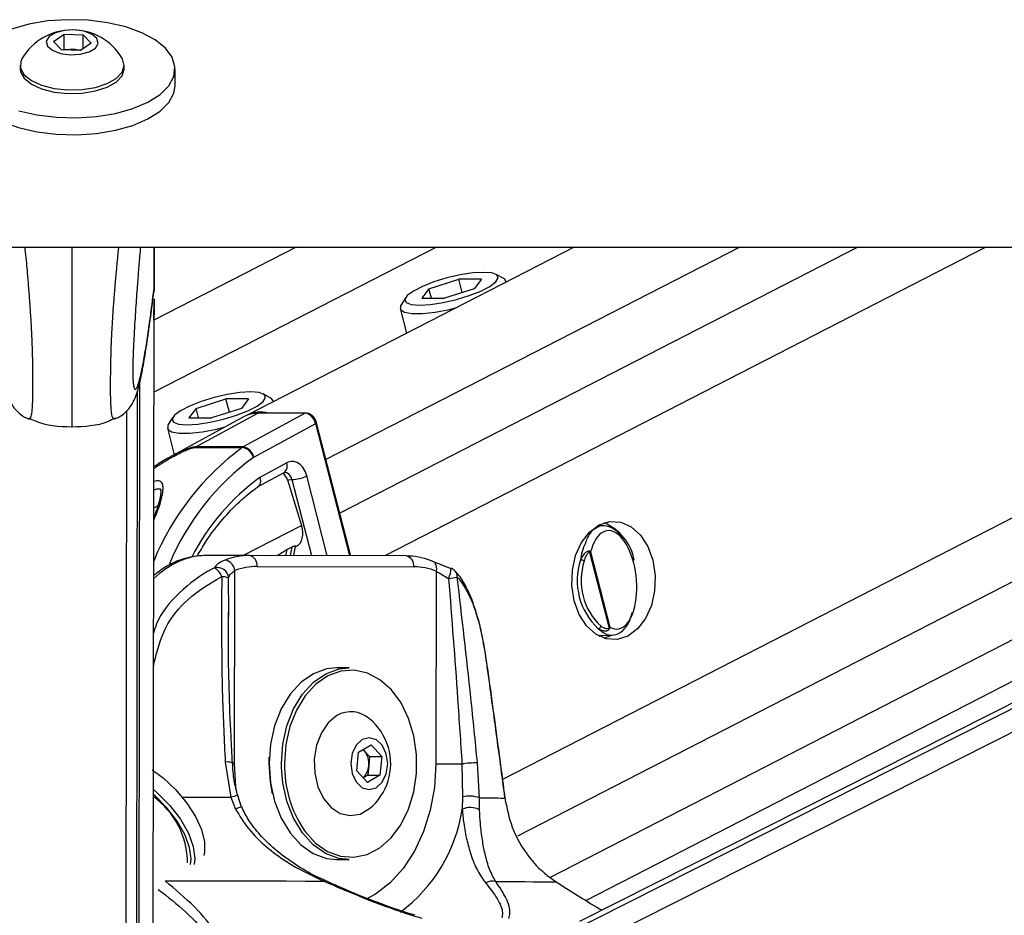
# Model space of a CAD drawing. Header units: millimetres. Extents: x 20 to 19939, y 40 to 15016.
# Tile 9 of 106: x 4041 to 4220, y 6102 to 6266. Entities that reach past the tile are written whole.
import ezdxf

# ---------------------------------------------------------------- set-up
doc = ezdxf.new("R2010")
doc.units = ezdxf.units.MM
doc.header["$LTSCALE"] = 2

msp = doc.modelspace()

# ---------------------------------------------------------------- linework, layer by layer
at = {"color": 7, "linetype": 'Continuous', "lineweight": 25}
for p, q in [((4046.73, 6261.95), (4048.7, 6263.31)), ((4048.69, 6260.56), (4048.7, 6263.31)), ((4048.7, 6263.31), (4052.15, 6263.17)), ((4052.15, 6263.17), (4053.63, 6261.67)), ((4052.15, 6260.65), (4052.15, 6263.17)), ((4048.21, 6260.45), (4046.73, 6261.95)), ((4048.51, 6260.44), (4048.69, 6260.56)), ((4048.69, 6260.56), (4050.42, 6260.5)), ((4053.63, 6261.67), (4051.66, 6260.31)), ((4051.66, 6260.31), (4048.21, 6260.45)), ((4050.42, 6260.5), (4051.84, 6260.44)), ((4040.67, 6257.66), (4040.67, 6256.99)), ((4059.67, 6256.96), (4059.67, 6257.63)), ((4068.97, 6253.88), (4068.97, 6256.95)), ((1512.02, 6224.41), (4051.92, 6224.41)), ((4051.92, 6224.41), (6591.82, 6224.41)), ((4091.09, 6224.41), (4065.11, 6211.06)), ((4065.12, 6216.5), (4065.13, 6224.41)), ((4065.12, 6216.5), (4065.13, 6224.41)), ((4065.13, 6224.41), (4065.12, 6216.5)), ((4065.12, 6218.73), (4065.13, 6224.41)), ((4065.12, 6216.83), (4065.13, 6224.41)), ((4065.12, 6218.32), (4065.13, 6224.41)), ((4141.89, 6224.41), (4082.11, 6193.69)), ((4387.09, 6224.41), (4142.88, 6101.14)), ((4144.03, 6105.02), (4376.36, 6224.41)), ((4129.01, 6218.64), (4127.61, 6219.41)), ((4065.12, 6216.82), (4065.12, 6218.32)), ((4115.34, 6216.78), (4120.79, 6218.51)), ((4124.94, 6218.51), (4120.79, 6218.51)), ((4121.42, 6216.07), (4120.79, 6218.51)), ((4124.94, 6218.51), (4123.64, 6216.78)), ((4129.49, 6218.04), (4129.47, 6218.14)), ((4065.12, 6216.82), (4065.06, 6216.18)), ((4065.12, 6216.83), (4065.12, 6216.82)), ((4115.34, 6216.78), (4114.04, 6215.04)), ((4115.79, 6215.04), (4115.34, 6216.78)), ((4123.64, 6216.78), (4118.19, 6215.04)), ((4064.95, 6092.08), (4065.12, 6214.9)), ((4065.11, 6211.06), (4065.12, 6214.91)), ((4065.12, 6214.91), (4065.12, 6212.07)), ((4111.1, 6215.17), (4110.25, 6213.82)), ((4114.04, 6215.04), (4118.19, 6215.04)), ((4065.12, 6212.07), (4065.11, 6211.95)), ((4065.11, 6211.06), (4065.12, 6212.07)), ((4110.09, 6213.16), (4111.25, 6208.66)), ((4061.92, 6069.1), (4062.09, 6198.07)), ((4061.95, 6092.09), (4062.09, 6198.07)), ((4072.81, 6194.92), (4078.26, 6196.66)), ((4082.41, 6196.66), (4078.26, 6196.66)), ((4078.89, 6194.21), (4078.26, 6196.66)), ((4082.41, 6196.66), (4081.11, 6194.92)), ((4086.48, 6196.78), (4085.08, 6197.55)), ((4086.96, 6196.18), (4086.93, 6196.28)), ((4060.09, 6194.41), (4059.94, 6086.46)), ((4072.81, 6194.92), (4071.5, 6193.18)), ((4072.74, 6187.88), (4084.07, 6194.02)), ((4073.25, 6193.18), (4072.81, 6194.92)), ((4081.11, 6194.92), (4075.65, 6193.18)), ((4092.75, 6194.02), (4081.42, 6187.88)), ((4092.75, 6194.02), (4084.07, 6194.02)), ((4092.91, 6194.06), (4084.23, 6194.06)), ((4068.57, 6193.31), (4067.72, 6191.96)), ((4081.6, 6193.42), (4067.99, 6186.01)), ((4071.5, 6193.18), (4075.65, 6193.18)), ((4101.06, 6167.99), (4094.82, 6192.3)), ((4067.56, 6191.3), (4068.81, 6186.46)), ((4083.34, 6186.01), (4094.66, 6192.15)), ((4072.56, 6187.77), (4081.24, 6187.77)), ((4081.42, 6187.88), (4072.74, 6187.88)), ((4084.05, 6180.57), (4088.9, 6183.19)), ((4089.36, 6184.95), (4084.45, 6182.29)), ((4089.5, 6181.88), (4090.31, 6181.9)), ((4089.5, 6181.88), (4092.08, 6173.55)), ((4147.38, 6173.48), (4146.26, 6173.51)), ((4090.32, 6169.56), (4089.45, 6169.11)), ((4090.64, 6168.01), (4090.98, 6169.69)), ((4090.97, 6169.64), (4091.12, 6169.72)), ((4082.55, 6168.04), (4074.76, 6168.04)), ((4111.18, 6167.96), (4082.55, 6168.04)), ((4144.7, 6168.67), (4148.28, 6154.74)), ((4148.44, 6154.92), (4144.9, 6168.7)), ((4079.84, 6130.05), (4079.89, 6165.28)), ((4083.96, 6166.04), (4112.59, 6165.96)), ((4116.66, 6165.18), (4116.61, 6129.95)), ((4078.79, 6156.89), (4078.78, 6157.65)), ((4146.26, 6153.43), (4148.82, 6153.49)), ((4146.48, 6153.31), (4146.74, 6153.44)), ((4100.77, 6147.5), (4098.51, 6147.5)), ((4101.1, 6139.5), (4101.06, 6139.5)), ((4102.51, 6132.11), (4104.78, 6133.43)), ((4104.78, 6133.43), (4106.72, 6131.31)), ((4086.14, 6130.03), (4086.16, 6131.17)), ((4102.18, 6128.68), (4102.51, 6132.11)), ((4103.54, 6132.37), (4103.32, 6132.58)), ((4103.34, 6132.59), (4103.54, 6132.37)), ((4103.54, 6132.37), (4104.51, 6131.31)), ((4104.51, 6131.31), (4104.35, 6129.6)), ((4104.51, 6131.31), (4106.72, 6131.31)), ((4106.72, 6131.31), (4106.39, 6127.88)), ((4078.13, 6130.28), (4079.15, 6123.87)), ((4104.35, 6129.6), (4104.18, 6127.88)), ((4121.38, 6129.94), (4121.49, 6123.93)), ((4124.56, 6123.75), (4124.21, 6130.15)), ((4104.12, 6126.56), (4102.18, 6128.68)), ((4104.18, 6127.88), (4103.36, 6127.4)), ((4106.39, 6127.88), (4104.12, 6126.56)), ((4104.18, 6127.88), (4106.39, 6127.88)), ((4079.15, 6123.87), (4080.02, 6121.68)), ((4080.36, 6124.17), (4080.36, 6124.17)), ((4081.12, 6122.08), (4080.41, 6124.18)), ((4121.49, 6123.93), (4121.44, 6121.68)), ((4124.61, 6121.56), (4124.56, 6123.75)), ((4101.06, 6120.5), (4101.1, 6120.5)), ((4098.51, 6112.5), (4100.77, 6112.5)), ((4137.47, 6109.18), (4138.59, 6108.4))]:
    msp.add_line(p, q, dxfattribs=at)
at = {"color": 8, "linetype": 'Continuous', "lineweight": 25}
for p, q in [((4116.76, 6224.41), (4065.09, 6197.86)), ((4065.12, 6216.5), (4065.13, 6224.41)), ((4065.12, 6216.5), (4065.13, 6224.41)), ((4065.12, 6216.5), (4065.13, 6224.41)), ((4172.13, 6224.41), (4096.54, 6185.57)), ((4193.74, 6224.41), (4099.06, 6175.76)), ((4217.12, 6224.41), (4107.29, 6167.97)), ((4318.21, 6224.41), (4128.8, 6127.08)), ((4341.04, 6224.41), (4131.52, 6116.74)), ((4361.64, 6224.41), (4137.48, 6109.22)), ((4139.02, 6093.93), (4397.52, 6224.41)), ((4139.67, 6098.56), (4388.99, 6224.41)), ((4064.91, 6058.46), (4065.12, 6214.9)), ((4065.11, 6211.06), (4065.12, 6214.91)), ((4065.12, 6212.07), (4065.12, 6214.91)), ((4065.11, 6211.66), (4065.12, 6212.07)), ((4065.11, 6211.68), (4065.11, 6211.66)), ((4065.11, 6211.06), (4065.11, 6211.66)), ((4062.33, 6053.65), (4062.52, 6199.75)), ((4100.87, 6167.99), (4094.66, 6192.15)), ((4090.31, 6181.9), (4093.88, 6168.01)), ((4096.78, 6168), (4093.03, 6182.58)), ((4065.07, 6176.73), (4065.81, 6177.1)), ((4081.34, 6168.04), (4092.08, 6173.55)), ((4089.22, 6168.02), (4089.45, 6169.11)), ((4090.32, 6169.56), (4090.01, 6168.02)), ((4078.78, 6157.65), (4078.75, 6163.95)), ((4065.16, 6148.53), (4065.03, 6148.55)), ((4065.03, 6147.61), (4065.16, 6148.53)), ((4088.41, 6129.31), (4088.4, 6130.03))]:
    msp.add_line(p, q, dxfattribs=at)
at = {"color": 7, "linetype": 'Continuous', "lineweight": 25, "flags": 128}
for points in [[(4040.39, 6249.32), (4043.71, 6248.55), (4047.28, 6248.11), (4050.96, 6248.01), (4054.6, 6248.25), (4058.08, 6248.82), (4061.26, 6249.72), (4064.01, 6250.88), (4066.22, 6252.29), (4067.83, 6253.87), (4068.75, 6255.57), (4068.95, 6257.33), (4068.44, 6259.07), (4067.23, 6260.74), (4065.35, 6262.26), (4062.9, 6263.57), (4059.96, 6264.63), (4056.64, 6265.4), (4053.07, 6265.84), (4049.39, 6265.95), (4045.74, 6265.71), (4042.26, 6265.13), (4039.08, 6264.24)], [(4049.79, 6259.55), (4051.63, 6259.65), (4053.25, 6260.08), (4054.4, 6260.77), (4054.91, 6261.62), (4054.7, 6262.5), (4053.8, 6263.27), (4052.35, 6263.82), (4050.57, 6264.07), (4048.73, 6263.97), (4047.11, 6263.54), (4045.95, 6262.85), (4045.44, 6262), (4045.65, 6261.12), (4046.55, 6260.35), (4048.01, 6259.79), (4049.79, 6259.55)], [(4041.03, 6258.89), (4040.78, 6258.33), (4040.74, 6257.1), (4041.41, 6255.9), (4042.72, 6254.84), (4044.59, 6253.98), (4046.87, 6253.39), (4049.39, 6253.12)], [(4049.39, 6253.12), (4051.98, 6253.19), (4054.42, 6253.58), (4056.56, 6254.28), (4058.22, 6255.23), (4059.28, 6256.35), (4059.67, 6257.57), (4059.35, 6258.8), (4059.31, 6258.87)], [(4040.67, 6256.99), (4040.74, 6256.43), (4041.41, 6255.24), (4042.72, 6254.17), (4044.59, 6253.31), (4046.87, 6252.73), (4049.39, 6252.46)], [(4049.39, 6252.46), (4051.97, 6252.52), (4054.42, 6252.92), (4056.56, 6253.61), (4058.22, 6254.56), (4059.28, 6255.68), (4059.67, 6256.9), (4059.67, 6256.96)], [(4031.9, 6251.8), (4033.11, 6250.14), (4034.98, 6248.62), (4037.44, 6247.31), (4040.38, 6246.25), (4043.7, 6245.48), (4047.27, 6245.03), (4050.95, 6244.93), (4054.6, 6245.17), (4058.08, 6245.75), (4061.25, 6246.64), (4064, 6247.81), (4066.22, 6249.21), (4067.82, 6250.8), (4068.74, 6252.5), (4068.97, 6253.88)], [(4125.34, 6219.78), (4123.35, 6219.66), (4121.05, 6219.31), (4118.62, 6218.75), (4116.26, 6218.03), (4114.16, 6217.21), (4112.5, 6216.35), (4111.4, 6215.53), (4110.96, 6214.81), (4111.21, 6214.25), (4112.13, 6213.89), (4113.64, 6213.77), (4115.63, 6213.89), (4117.93, 6214.25), (4120.36, 6214.81), (4122.72, 6215.53), (4124.82, 6216.35), (4126.48, 6217.21), (4127.58, 6218.03), (4128.02, 6218.75), (4127.77, 6219.31), (4126.86, 6219.66), (4125.34, 6219.78)], [(4129.48, 6218.03), (4129.13, 6218.57), (4129.01, 6218.64)], [(4110.25, 6213.82), (4110.17, 6213.68), (4110.16, 6213), (4110.87, 6212.52), (4112.23, 6212.27), (4114.16, 6212.27), (4116.5, 6212.52), (4119.09, 6213), (4120.2, 6213.27)], [(4082.81, 6197.93), (4080.82, 6197.8), (4078.51, 6197.45), (4076.08, 6196.89), (4073.73, 6196.17), (4071.63, 6195.35), (4069.97, 6194.49), (4068.87, 6193.67), (4068.42, 6192.95), (4068.67, 6192.39), (4069.59, 6192.04), (4071.11, 6191.91), (4073.1, 6192.04), (4075.4, 6192.39), (4077.83, 6192.95), (4080.19, 6193.67), (4082.28, 6194.49), (4083.95, 6195.35), (4085.05, 6196.17), (4085.49, 6196.89), (4085.24, 6197.45), (4084.32, 6197.8), (4082.81, 6197.93)], [(4086.95, 6196.18), (4086.6, 6196.71), (4086.48, 6196.78)], [(4084.23, 6194.06), (4084.15, 6194.05), (4084.07, 6194.02)], [(4067.72, 6191.96), (4067.64, 6191.82), (4067.63, 6191.14), (4068.33, 6190.66), (4069.7, 6190.41), (4071.63, 6190.41), (4073.97, 6190.66), (4076.55, 6191.14), (4078.13, 6191.53)], [(4151.68, 6153.32), (4149.74, 6152.71), (4147.74, 6152.83), (4145.84, 6153.68), (4144.16, 6155.2), (4142.82, 6157.28), (4141.9, 6159.78), (4141.47, 6162.53), (4141.55, 6165.35), (4142.15, 6168.04), (4143.23, 6170.41), (4144.7, 6172.32), (4146.47, 6173.62), (4148.41, 6174.23), (4150.4, 6174.1), (4152.3, 6173.25), (4153.99, 6171.74), (4155.33, 6169.66), (4156.25, 6167.16), (4156.68, 6164.4), (4156.59, 6161.59), (4155.99, 6158.9), (4154.92, 6156.52), (4153.45, 6154.62), (4151.68, 6153.32)], [(4115.62, 6167.11), (4115.89, 6167.07), (4116.13, 6166.97), (4116.34, 6166.79), (4116.51, 6166.55), (4116.63, 6166.25), (4116.69, 6165.92), (4116.71, 6165.56), (4116.66, 6165.18)], [(4119.27, 6165.65), (4119.36, 6165.71), (4119.38, 6165.71)], [(4147.38, 6152.94), (4148.29, 6153.32), (4148.6, 6153.49)], [(4098.51, 6147.5), (4096.66, 6147.3), (4094.23, 6146.42), (4091.98, 6144.87), (4090, 6142.7), (4088.37, 6140.02), (4087.15, 6136.93), (4086.39, 6133.55), (4086.14, 6130.03)], [(4088.4, 6130.03), (4088.66, 6133.55), (4089.41, 6136.93), (4090.63, 6140.02), (4092.26, 6142.7), (4094.25, 6144.87), (4096.5, 6146.42), (4098.92, 6147.3), (4100.77, 6147.5)], [(4125.92, 6148.42), (4125.91, 6148.4), (4125.89, 6148.37)], [(4092.54, 6117.86), (4092.71, 6117.63), (4094.64, 6115.5), (4096.84, 6113.97), (4099.2, 6113.1), (4101.65, 6112.92), (4104.06, 6113.43), (4106.36, 6114.63), (4108.44, 6116.45), (4110.22, 6118.83), (4111.62, 6121.67), (4112.59, 6124.85), (4113.08, 6128.23), (4113.09, 6131.69), (4112.6, 6135.09), (4111.64, 6138.27), (4110.25, 6141.11), (4108.48, 6143.5), (4106.4, 6145.34), (4104.11, 6146.54), (4101.69, 6147.07), (4099.25, 6146.9), (4096.88, 6146.04), (4094.68, 6144.53), (4092.74, 6142.41), (4091.14, 6139.79), (4089.95, 6136.77), (4089.42, 6134.64)], [(4098.55, 6138.78), (4096.96, 6137.48), (4095.69, 6135.63), (4094.81, 6133.36), (4094.41, 6130.83), (4094.5, 6128.25), (4095.07, 6125.79), (4096.1, 6123.65), (4097.49, 6121.98), (4099.16, 6120.9), (4100.96, 6120.5), (4102.78, 6120.8), (4104.47, 6121.78)], [(4103.17, 6134.39), (4102.08, 6133.37), (4101.35, 6131.83), (4101.09, 6130.01), (4101.34, 6128.19), (4102.07, 6126.65), (4103.16, 6125.61), (4104.44, 6125.25), (4105.73, 6125.6), (4106.82, 6126.63), (4107.55, 6128.17), (4107.81, 6129.98), (4107.56, 6131.8), (4106.83, 6133.35), (4105.74, 6134.38), (4104.46, 6134.75), (4103.17, 6134.39)], [(4086.14, 6130.03), (4086.38, 6126.51), (4087.13, 6123.13), (4088.34, 6120.03), (4089.97, 6117.34), (4091.94, 6115.16), (4094.19, 6113.6), (4096.61, 6112.7), (4098.51, 6112.5)], [(4086.79, 6124.47), (4086.38, 6126.59), (4086.14, 6130.03)], [(4100.77, 6112.5), (4098.88, 6112.7), (4096.45, 6113.6), (4094.21, 6115.16), (4092.23, 6117.34), (4090.6, 6120.03), (4089.39, 6123.13), (4088.65, 6126.51), (4088.41, 6129.31)], [(4116.61, 6129.95), (4117.1, 6129.95), (4117.66, 6129.95), (4118.26, 6129.94), (4118.89, 6129.94), (4119.53, 6129.94), (4120.17, 6129.94), (4120.79, 6129.94), (4121.38, 6129.94)], [(4064.81, 6128.9), (4066.77, 6127.39), (4069.11, 6125.19), (4071.12, 6122.81), (4072.72, 6120.35), (4073.81, 6117.95), (4074.37, 6115.71), (4074.35, 6113.74), (4074.22, 6113.19)], [(4065, 6125.3), (4065.65, 6124.73), (4067.99, 6122.37), (4069.94, 6119.85), (4071.4, 6117.31), (4072.29, 6114.87), (4072.56, 6112.67), (4072.44, 6111.57)], [(4071.77, 6111.56), (4071.88, 6112.58), (4071.61, 6114.71), (4070.75, 6117.06), (4069.34, 6119.52), (4067.46, 6121.95), (4065.2, 6124.23), (4065, 6124.42)], [(4124.56, 6123.75), (4125.36, 6123.74), (4126.1, 6123.74), (4126.78, 6123.74), (4127.4, 6123.73), (4127.95, 6123.73), (4128.44, 6123.72), (4128.86, 6123.72), (4129.22, 6123.72)], [(4129.24, 6123.76), (4129.24, 6123.75), (4129.22, 6123.72)], [(4067.13, 6108.6), (4070.94, 6108.59), (4074.71, 6108.58), (4078.43, 6108.58), (4082.1, 6108.57), (4085.71, 6108.56), (4089.25, 6108.56), (4092.72, 6108.55), (4096.11, 6108.54)], [(4127.55, 6108.46), (4129.47, 6108.45), (4131.24, 6108.44), (4132.86, 6108.44), (4134.32, 6108.43), (4135.63, 6108.42), (4136.78, 6108.42), (4137.77, 6108.41), (4138.59, 6108.4)]]:
    msp.add_lwpolyline(points, dxfattribs=at)
at = {"color": 8, "linetype": 'Continuous', "lineweight": 25, "flags": 128}
for points in [[(4092.91, 6194.06), (4092.84, 6194.05), (4092.75, 6194.02)], [(4094.66, 6192.15), (4094.73, 6192.19), (4094.78, 6192.23), (4094.81, 6192.26), (4094.82, 6192.29), (4094.82, 6192.3)], [(4089.42, 6134.64), (4089.22, 6133.47), (4088.96, 6130.03)], [(4079.84, 6130.05), (4079.42, 6130.05), (4079.32, 6130.05)], [(4080.14, 6125.31), (4080.09, 6125.77), (4079.84, 6130.05)], [(4116.61, 6129.95), (4116.36, 6125.67), (4115.6, 6121.51), (4114.38, 6117.58), (4112.71, 6113.99), (4110.65, 6110.83), (4108.25, 6108.2), (4105.58, 6106.17), (4103.91, 6105.27)], [(4070.27, 6123.88), (4070.48, 6123.88), (4072.68, 6123.88), (4074.86, 6123.88), (4077.02, 6123.87), (4079.15, 6123.87)]]:
    msp.add_lwpolyline(points, dxfattribs=at)
at = {"color": 7, "linetype": 'Continuous', "lineweight": 25}
for centre, radius, start, end in [((4050.17, 6253.45), 10.63, 30.6339, 149.2121), ((4050.16, 6254.45), 6.05, 87.5608, 99.7319), ((4050.23, 6254.96), 5.54, 75.0934, 88.0291), ((4084.01, 6188.95), 5.07, 89.2963, 118.3399), ((4084.53, 6188.81), 5.45, 74.7363, 116.4013), ((4073.63, 6186.23), 1.87, 118.5043, 124.8415), ((4082.31, 6186.23), 1.87, 118.5043, 124.8415), ((4080.85, 6185.27), 2.53, 16.158, 81.0941), ((4081.02, 6185.55), 2.36, 11.2291, 80.3685), ((4083.64, 6185.46), 0.625, 118.5043, 124.8415), ((4090, 6188.86), 6.97, 272.5001, 295.705), ((4143.83, 6165.54), 9.17, 10.1567, 67.2384), ((4144.03, 6168.73), 0.674, 355.2542, 7.5523), ((4082.54, 6155.67), 12.36, 89.9857, 111.0192), ((4077.72, 6165.06), 2.18, 5.7207, 79.6482), ((4082.19, 6166.29), 1.78, 351.8505, 78.5756), ((4110.83, 6166.21), 1.78, 351.8505, 78.5756), ((4111.12, 6155.58), 12.38, 68.6881, 89.7013), ((4154.45, 6163.46), 12, 161.7039, 227.1174), ((4142.98, 6165.65), 1.58, 61.5475, 87.1861), ((4154.55, 6163.46), 11.4, 161.7039, 227.1174), ((4076.7, 6163.77), 2.07, 5.1199, 104.7112), ((4074.68, 6163.19), 2.98, 19.4265, 60.0376), ((4083.96, 6154.7), 11.33, 89.9857, 111.0192), ((4112.53, 6154.61), 11.35, 68.6881, 89.7013), ((4118.67, 6163.84), 2, 42.6622, 69.1582), ((4077.55, 6160.81), 3.36, 69.0052, 90.9364), ((4112.42, 6217.62), 54.17, 276.9114, 278.5979), ((4146.18, 6155.31), 0.652, 279.4895, 342.0394), ((4147.88, 6154.43), 0.507, 24.0611, 37.2238), ((4101.11, 6134.38), 5.1, 48.7896, 120.1962), ((4097.73, 6130), 10.63, 16.2024, 50.6107), ((4097.73, 6130), 10.63, 309.3893, 16.2024), ((4100.71, 6130.05), 3.66, 352.9607, 39.4442), ((4101.06, 6129.81), 3.29, 313.7084, 356.3779), ((4124.56, 6106.76), 23.4, 90.8419, 97.7958), ((4056.07, 6111.7), 15.19, 0.6052, 54.0222), ((4122.72, 6118.7), 5.38, 69.9456, 103.1645), ((4122.9, 6118.38), 3.61, 61.7708, 113.9553), ((4126.94, 6106.5), 2.05, 72.8063, 125.6823)]:
    msp.add_arc(centre, radius, start, end, dxfattribs=at)
at = {"color": 8, "linetype": 'Continuous', "lineweight": 25}
for centre, radius, start, end in [((4110.47, 6148.28), 49.13, 126.499, 157.5742), ((4110.98, 6148.3), 46.76, 126.3259, 157.0417), ((4087.96, 6184.38), 1.51, 308.3089, 22.2993), ((4109.09, 6148.59), 41.75, 126.1593, 152.6691), ((4115.13, 6165.73), 4.25, 333.7468, 359.8157), ((4119, 6164.18), 1.52, 355.3405, 41.2782), ((4078.54, 6127.55), 2.76, 71.2525, 98.4697), ((4110.05, 6129.61), 21.09, 178.8707, 213.8788), ((4083.65, 6108.22), 16.28, 101.6595, 106.0364), ((4081.95, 6118.08), 4.09, 101.882, 118.1755), ((4092.9, 6126.04), 28.87, 306.6902, 351.3032), ((4096.34, 6108.3), 0.331, 74.6347, 133.164)]:
    msp.add_arc(centre, radius, start, end, dxfattribs=at)
at = {"color": 7, "linetype": 'Continuous', "lineweight": 25}
for centre, major_axis, ratio, start_param, end_param in [((4093.24, 6192.15), (-0.93, 1.77), 0.663275, 4.378937, 5.949734), ((4090.37, 6181.22), (0, 4), 0.706963, 5.061447, 6.649386), ((4088.17, 6181.19), (-0.19, 1.99), 0.721843, 4.991588, 5.794231), ((4089.28, 6173.27), (-1.86, 3.54), 0.676908, 3.136326, 4.44782), ((4148.9, 6163.59), (-0.94, 8.98), 0.482038, 2.821326, 7.199535)]:
    msp.add_ellipse(centre, major_axis=major_axis, ratio=ratio, start_param=start_param, end_param=end_param, dxfattribs=at)
at = {"color": 8, "linetype": 'Continuous', "lineweight": 25}
for centre, major_axis, ratio, start_param, end_param in [((4088.95, 6181.22), (0.07, 2), 0.713577, 5.085447, 6.318118), ((4074.66, 6144.04), (0.12, 24), 0.707102, 0.001735, 0.60953)]:
    msp.add_ellipse(centre, major_axis=major_axis, ratio=ratio, start_param=start_param, end_param=end_param, dxfattribs=at)
for points, knots in [([(4042.23, 6193.03), (4042.27, 6193.01), (4042.37, 6192.97), (4042.5, 6193.07), (4042.63, 6193.31), (4042.73, 6193.65), (4042.8, 6194.06), (4042.86, 6194.48), (4042.9, 6194.99), (4042.94, 6195.65), (4042.97, 6196.49), (4042.99, 6197.5), (4042.99, 6198.67), (4043, 6200.01), (4042.99, 6201.56), (4042.97, 6203.21), (4042.93, 6204.75), (4042.89, 6206.15), (4042.84, 6207.4), (4042.79, 6208.65), (4042.7, 6210.43), (4042.56, 6212.69), (4042.37, 6215.38), (4042.16, 6217.97), (4041.9, 6221.07), (4041.69, 6223.12), (4041.55, 6224.41)], [0, 0, 0, 0, 0.038166, 0.090476, 0.135363, 0.180503, 0.20745, 0.23451, 0.262027, 0.289765, 0.321311, 0.353518, 0.381154, 0.413721, 0.447423, 0.481973, 0.517368, 0.543899, 0.57061, 0.597761, 0.62502, 0.689323, 0.754273, 0.820538, 0.887063, 1, 1, 1, 1]), ([(4050.13, 6224.41), (4050.13, 6223.66), (4050.12, 6222.15), (4050.12, 6219.8), (4050.12, 6217.38), (4050.11, 6214.86), (4050.11, 6212.67), (4050.11, 6210.84), (4050.11, 6209.21), (4050.1, 6207.31), (4050.1, 6205.12), (4050.1, 6202.88), (4050.1, 6200.85), (4050.09, 6199.09), (4050.09, 6197.65), (4050.09, 6196.37), (4050.09, 6195.37), (4050.09, 6194.47), (4050.09, 6193.7), (4050.09, 6192.98), (4050.08, 6192.4), (4050.08, 6191.98), (4050.08, 6191.7), (4050.08, 6191.55), (4050.08, 6191.5), (4050.08, 6191.55), (4050.08, 6191.56)], [0, 0, 0, 0, 0.05889, 0.118111, 0.17626, 0.234597, 0.293786, 0.323593, 0.353482, 0.397233, 0.44152, 0.485522, 0.530567, 0.563217, 0.596819, 0.62947, 0.66294, 0.686972, 0.723615, 0.760746, 0.80338, 0.846353, 0.890086, 0.933985, 0.992651, 1, 1, 1, 1]), ([(4057.94, 6193.01), (4057.9, 6192.99), (4057.81, 6192.95), (4057.67, 6193.05), (4057.54, 6193.29), (4057.44, 6193.63), (4057.35, 6194.15), (4057.29, 6194.77), (4057.24, 6195.63), (4057.21, 6196.47), (4057.19, 6197.48), (4057.19, 6198.65), (4057.19, 6199.99), (4057.2, 6201.54), (4057.23, 6203.19), (4057.28, 6205.16), (4057.35, 6206.98), (4057.42, 6208.63), (4057.49, 6209.92), (4057.57, 6211.26), (4057.69, 6213.11), (4057.86, 6215.36), (4058.07, 6217.95), (4058.32, 6220.67), (4058.52, 6222.83), (4058.66, 6224.09), (4058.69, 6224.41)], [0, 0, 0, 0, 0.038334, 0.090678, 0.135593, 0.180763, 0.207728, 0.262299, 0.290055, 0.321621, 0.353849, 0.381503, 0.414091, 0.447815, 0.482387, 0.517805, 0.571039, 0.598208, 0.625484, 0.657618, 0.689853, 0.754845, 0.821153, 0.887721, 0.971981, 1, 1, 1, 1]), ([(4061.29, 6199.87), (4061.3, 6199.75), (4061.33, 6199.36), (4061.4, 6199), (4061.48, 6198.67), (4061.61, 6198.39), (4061.8, 6198.36), (4062.04, 6198.74), (4062.3, 6199.42), (4062.58, 6200.45), (4062.91, 6201.89), (4063.32, 6204.06), (4063.79, 6206.9), (4064.27, 6210.22), (4064.72, 6213.54), (4064.98, 6215.73), (4065.12, 6216.83)], [0, 0, 0, 0, 0.012734, 0.039737, 0.066062, 0.092556, 0.159611, 0.227425, 0.292474, 0.357748, 0.449623, 0.541785, 0.67133, 0.801333, 0.900589, 1, 1, 1, 1]), ([(4065.07, 6183.93), (4065.69, 6184.34), (4066.89, 6185.15), (4068.56, 6186.1), (4069.89, 6186.79), (4070.89, 6187.25), (4071.6, 6187.54), (4072.12, 6187.7), (4072.39, 6187.76), (4072.52, 6187.77), (4072.56, 6187.77)], [0, 0, 0, 0, 0.267676, 0.51804, 0.684842, 0.796164, 0.901196, 0.944881, 0.979722, 1, 1, 1, 1]), ([(4072.74, 6187.88), (4072.68, 6187.88), (4072.52, 6187.87), (4072.18, 6187.81), (4071.59, 6187.65), (4070.77, 6187.35), (4069.66, 6186.87), (4068.74, 6186.43), (4068.17, 6186.1), (4068.03, 6186.02)], [0, 0, 0, 0, 0.047326, 0.124965, 0.214962, 0.414449, 0.615671, 0.910094, 1, 1, 1, 1]), ([(4065.06, 6174.43), (4065.29, 6174.98), (4066.05, 6176.8), (4066.61, 6178.77), (4066.85, 6180.47), (4066.66, 6181.27), (4066.22, 6181.62), (4065.69, 6181.71), (4065.26, 6181.63), (4065.07, 6181.59)], [0, 0, 0, 0, 0.15411, 0.509736, 0.690479, 0.815429, 0.888737, 0.950259, 1, 1, 1, 1]), ([(4143.94, 6170.31), (4143.71, 6169.81), (4143.31, 6168.93), (4143.13, 6167.74), (4143.06, 6167.23)], [0, 0, 0, 0, 0.563434, 1, 1, 1, 1]), ([(4076.17, 6165.77), (4076.02, 6165.69), (4073.7, 6164.53), (4069.78, 6161.53), (4066.03, 6157.27), (4065.2, 6154.41), (4065.03, 6153.83)], [0, 0, 0, 0, 0.032403, 0.482523, 0.896163, 1, 1, 1, 1]), ([(4065.88, 6107.03), (4067.63, 6105.67), (4071.23, 6102.86), (4075.1, 6098.48), (4077.04, 6094.79), (4077.31, 6092.03), (4076.67, 6089.89), (4074.65, 6087.85), (4071.76, 6086.67), (4069.88, 6086.23), (4069.55, 6086.16)], [0, 0, 0, 0, 0.192856, 0.397761, 0.578108, 0.66841, 0.758425, 0.867235, 0.976249, 1, 1, 1, 1])]:
    msp.add_open_spline(points, degree=3, knots=knots, dxfattribs=at)
at = {"color": 7, "linetype": 'Continuous', "lineweight": 25}
for points, knots in [([(4062.64, 6224.41), (4062.59, 6223.83), (4062.46, 6222.36), (4062.25, 6219.85), (4062.05, 6217.19), (4061.87, 6214.74), (4061.72, 6212.52), (4061.57, 6210.19), (4061.45, 6208), (4061.35, 6206), (4061.29, 6204.55), (4061.26, 6203.39), (4061.24, 6202.64), (4061.23, 6202), (4061.23, 6201.53), (4061.23, 6201.07), (4061.24, 6200.64), (4061.26, 6200.2), (4061.28, 6199.99), (4061.29, 6199.87)], [0, 0, 0, 0, 0.084257, 0.213881, 0.343883, 0.431762, 0.519895, 0.609232, 0.699317, 0.757758, 0.817167, 0.844463, 0.872291, 0.890436, 0.909196, 0.924621, 0.947497, 0.970934, 1, 1, 1, 1]), ([(4035.15, 6216.21), (4035.21, 6215.68), (4035.49, 6213.33), (4035.98, 6209.65), (4036.59, 6205.42), (4037.19, 6201.85), (4037.72, 6199.36), (4038.16, 6197.8), (4038.51, 6196.83), (4038.9, 6195.97), (4039.51, 6195), (4040.46, 6194.01), (4041.43, 6193.27), (4042.1, 6193.08), (4042.24, 6193.05)], [0, 0, 0, 0, 0.053679, 0.236458, 0.405242, 0.562881, 0.730488, 0.815001, 0.863149, 0.90214, 0.931877, 0.961519, 0.992433, 1, 1, 1, 1]), ([(4064.35, 6210.6), (4064.46, 6211.34), (4064.7, 6213.08), (4064.94, 6215.05), (4065.08, 6216.18)], [0, 0, 0, 0, 0.428989, 1, 1, 1, 1]), ([(4057.93, 6193.03), (4058.22, 6193.13), (4058.97, 6193.4), (4059.91, 6194.16), (4060.72, 6195.06), (4061.25, 6195.9), (4061.62, 6196.67), (4061.94, 6197.51), (4062.32, 6198.76), (4062.82, 6200.89), (4063.41, 6204.13), (4063.93, 6207.49), (4064.25, 6209.79), (4064.35, 6210.6)], [0, 0, 0, 0, 0.02086, 0.055013, 0.087865, 0.122431, 0.1628, 0.216879, 0.299257, 0.465299, 0.68197, 0.888082, 1, 1, 1, 1]), ([(4094.82, 6192.3), (4094.75, 6192.48), (4094.61, 6192.91), (4094.18, 6193.51), (4093.61, 6193.93), (4093.15, 6194.06), (4092.93, 6194.06), (4092.91, 6194.06)], [0, 0, 0, 0, 0.204209, 0.466639, 0.739469, 0.971497, 1, 1, 1, 1]), ([(4042.16, 6193.07), (4042.17, 6193.06), (4042.19, 6193.03), (4042.22, 6193.03), (4042.23, 6193.03)], [0, 0, 0, 0, 0.39695, 1, 1, 1, 1]), ([(4042.22, 6193.2), (4042.61, 6193), (4045, 6191.73), (4047.77, 6191.63), (4050.08, 6191.55)], [0, 0, 0, 0, 0.162063, 1, 1, 1, 1]), ([(4050.08, 6191.55), (4052.4, 6191.63), (4055.17, 6191.71), (4057.56, 6192.98), (4057.95, 6193.18)], [0, 0, 0, 0, 0.837937, 1, 1, 1, 1]), ([(4058.01, 6193.05), (4058, 6193.04), (4057.98, 6193.01), (4057.96, 6193.01), (4057.94, 6193.01)], [0, 0, 0, 0, 0.399429, 1, 1, 1, 1]), ([(4068.03, 6186.02), (4067.86, 6185.93), (4066.83, 6185.4), (4065.87, 6184.77), (4065.08, 6184.24)], [0, 0, 0, 0, 0.1667137, 1, 1, 1, 1]), ([(4088.9, 6183.19), (4088.92, 6183.2), (4088.95, 6183.22), (4088.96, 6183.21), (4088.97, 6183.21)], [0, 0, 0, 0, 0.575979, 1, 1, 1, 1]), ([(4084.45, 6182.29), (4084.46, 6182.28), (4084.5, 6182.16), (4084.57, 6181.83), (4084.57, 6181.33), (4084.42, 6180.87), (4084.21, 6180.71), (4084.12, 6180.63)], [0, 0, 0, 0, 0.017994, 0.178031, 0.470045, 0.761743, 1, 1, 1, 1]), ([(4065.07, 6180.03), (4065.26, 6180.09), (4065.6, 6180.21), (4066.02, 6180.26), (4066.24, 6180.22), (4066.26, 6180.2), (4066.31, 6180.18), (4066.38, 6179.49), (4066.17, 6178.35), (4065.79, 6176.92), (4065.36, 6175.73), (4065.15, 6175.15)], [0, 0, 0, 0, 0.050891, 0.096211, 0.141505, 0.189653, 0.285919, 0.434768, 0.58534, 0.798633, 1, 1, 1, 1]), ([(4073.03, 6167.93), (4073.52, 6168.79), (4074.81, 6171.07), (4077.26, 6174.29), (4080.29, 6177.57), (4082.64, 6179.57), (4083.95, 6180.49), (4084.14, 6180.61)], [0, 0, 0, 0, 0.161217, 0.42645, 0.691779, 0.957438, 1, 1, 1, 1]), ([(4150.9, 6170.81), (4150.83, 6170.96), (4150.33, 6171.94), (4149.11, 6172.99), (4147.41, 6173.69), (4145.74, 6173.13), (4144.5, 6171.95), (4144.06, 6170.67), (4143.94, 6170.31)], [0, 0, 0, 0, 0.038107, 0.24431, 0.45807, 0.680573, 0.909394, 1, 1, 1, 1]), ([(4089.45, 6169.11), (4089.21, 6168.97), (4088.68, 6168.66), (4088.05, 6168.25), (4087.72, 6168.02)], [0, 0, 0, 0, 0.455329, 1, 1, 1, 1]), ([(4090.96, 6169.69), (4090.96, 6169.72), (4090.96, 6169.77), (4090.73, 6169.74), (4090.48, 6169.64), (4090.34, 6169.57), (4090.32, 6169.56)], [0, 0, 0, 0, 0.285498, 0.624472, 0.950397, 1, 1, 1, 1]), ([(4144.7, 6168.82), (4144.66, 6168.83), (4144.53, 6168.86), (4144.32, 6168.8), (4143.98, 6168.61), (4143.5, 6168.11), (4143.22, 6167.56), (4143.06, 6167.23)], [0, 0, 0, 0, 0.060695, 0.184545, 0.294065, 0.574644, 1, 1, 1, 1]), ([(4144.9, 6168.7), (4144.89, 6168.7), (4144.84, 6168.74), (4144.77, 6168.78), (4144.7, 6168.82)], [0, 0, 0, 0, 0.028617, 1, 1, 1, 1]), ([(4074.76, 6168.04), (4074.15, 6168.01), (4072.54, 6167.96), (4070, 6167.32), (4067.33, 6166.13), (4065.78, 6164.92), (4065.05, 6164.36)], [0, 0, 0, 0, 0.177135, 0.462082, 0.747632, 1, 1, 1, 1]), ([(4078.11, 6167.21), (4077.61, 6166.98), (4076.68, 6166.56), (4076.33, 6166.02), (4076.17, 6165.77)], [0, 0, 0, 0, 0.538139, 1, 1, 1, 1]), ([(4119.27, 6165.65), (4118.65, 6165.9), (4117.3, 6166.45), (4116.21, 6166.88), (4115.62, 6167.11)], [0, 0, 0, 0, 0.461861, 1, 1, 1, 1]), ([(4143.73, 6167.04), (4143.83, 6167.34), (4144, 6167.84), (4144.28, 6168.33), (4144.48, 6168.56), (4144.6, 6168.67), (4144.68, 6168.67), (4144.7, 6168.67)], [0, 0, 0, 0, 0.455671, 0.745011, 0.850638, 0.957061, 1, 1, 1, 1]), ([(4144.7, 6168.67), (4144.77, 6168.68), (4144.84, 6168.69), (4144.89, 6168.7), (4144.9, 6168.7)], [0, 0, 0, 0, 0.971367, 1, 1, 1, 1]), ([(4078.75, 6163.95), (4078.84, 6164.18), (4079.02, 6164.67), (4079.59, 6165.07), (4079.89, 6165.28)], [0, 0, 0, 0, 0.4694133, 1, 1, 1, 1]), ([(4116.66, 6165.18), (4117.03, 6164.97), (4117.72, 6164.56), (4118.55, 6164.07), (4118.94, 6163.85)], [0, 0, 0, 0, 0.530587, 1, 1, 1, 1]), ([(4065.16, 6148.53), (4065.72, 6150.69), (4066.85, 6155.01), (4071.35, 6160.59), (4075.34, 6162.92), (4077.49, 6164.18)], [0, 0, 0, 0, 0.3137531, 0.6286603, 1, 1, 1, 1]), ([(4077.49, 6164.18), (4077.46, 6156.85), (4077.4, 6145.56), (4077.94, 6134.25), (4078.13, 6130.28)], [0, 0, 0, 0, 0.6482763, 1, 1, 1, 1]), ([(4118.94, 6163.85), (4119.51, 6156.52), (4120.39, 6145.22), (4121.12, 6133.92), (4121.38, 6129.94)], [0, 0, 0, 0, 0.648203, 1, 1, 1, 1]), ([(4123.9, 6157.9), (4123.69, 6158.58), (4123.15, 6160.3), (4122.02, 6162.61), (4120.98, 6164.36), (4120.23, 6165.05), (4120.11, 6165.16)], [0, 0, 0, 0, 0.225467, 0.570763, 0.930986, 1, 1, 1, 1]), ([(4124.21, 6130.15), (4123.82, 6134.13), (4122.72, 6145.44), (4121.38, 6156.74), (4120.52, 6164.06)], [0, 0, 0, 0, 0.351724, 1, 1, 1, 1]), ([(4120.52, 6164.06), (4120.59, 6163.99), (4121.57, 6162.92), (4123.14, 6160.22), (4124.83, 6154.87), (4125.53, 6150.53), (4125.89, 6148.37)], [0, 0, 0, 0, 0.025047, 0.371523, 0.686338, 1, 1, 1, 1]), ([(4079.44, 6130.16), (4079.36, 6131.78), (4078.96, 6139.16), (4078.66, 6148.33), (4078.74, 6155.87), (4078.75, 6157.65)], [0, 0, 0, 0, 0.176186, 0.80521, 1, 1, 1, 1]), ([(4125.9, 6148.41), (4125.8, 6149.19), (4125.53, 6151.1), (4124.96, 6154.01), (4124.41, 6156.42), (4124, 6157.61), (4123.9, 6157.9)], [0, 0, 0, 0, 0.223102, 0.550938, 0.892289, 1, 1, 1, 1]), ([(4146.28, 6154.67), (4146.67, 6154.35), (4147.61, 6153.57), (4149.2, 6153.34), (4150.82, 6154.21), (4151.99, 6155.73), (4152.36, 6157.18), (4152.48, 6157.62)], [0, 0, 0, 0, 0.163165, 0.397297, 0.64066, 0.889319, 1, 1, 1, 1]), ([(4146.28, 6154.67), (4146.33, 6154.64), (4146.59, 6154.48), (4147.01, 6154.32), (4147.49, 6154.25), (4147.82, 6154.27), (4148.07, 6154.36), (4148.24, 6154.48), (4148.31, 6154.59), (4148.34, 6154.64)], [0, 0, 0, 0, 0.070103, 0.395135, 0.587131, 0.731052, 0.841657, 0.936351, 1, 1, 1, 1]), ([(4148.28, 6154.74), (4148.26, 6154.72), (4148.21, 6154.66), (4148.01, 6154.61), (4147.56, 6154.65), (4147.12, 6154.87), (4146.83, 6155.08), (4146.8, 6155.11)], [0, 0, 0, 0, 0.045344, 0.125649, 0.375686, 0.92411, 1, 1, 1, 1]), ([(4148.44, 6154.92), (4148.43, 6154.92), (4148.4, 6154.86), (4148.34, 6154.8), (4148.28, 6154.74)], [0, 0, 0, 0, 0.028633, 1, 1, 1, 1]), ([(4148.34, 6154.64), (4148.38, 6154.73), (4148.42, 6154.83), (4148.43, 6154.92), (4148.44, 6154.92)], [0, 0, 0, 0, 0.971383, 1, 1, 1, 1]), ([(4125.89, 6148.37), (4126.07, 6147.06), (4126.98, 6140.52), (4128.09, 6132.3), (4129, 6125.39), (4129.22, 6123.72)], [0, 0, 0, 0, 0.159188, 0.795943, 1, 1, 1, 1]), ([(4129.24, 6123.76), (4128.97, 6125.81), (4127.89, 6134.04), (4126.76, 6142.26), (4125.92, 6148.42)], [0, 0, 0, 0, 0.249839, 1, 1, 1, 1]), ([(4080.41, 6124.18), (4080.17, 6125.08), (4079.65, 6127.05), (4079.53, 6129.07), (4079.47, 6130.17)], [0, 0, 0, 0, 0.458156, 1, 1, 1, 1]), ([(4096.44, 6108.66), (4095.88, 6108.9), (4094, 6109.71), (4090.84, 6111.57), (4087.35, 6114.11), (4084.51, 6116.89), (4082.44, 6119.48), (4081.53, 6121.3), (4081.14, 6122.09)], [0, 0, 0, 0, 0.0904919, 0.3049315, 0.5308429, 0.7130415, 0.8740702, 1, 1, 1, 1]), ([(4129.22, 6123.72), (4129.59, 6121.91), (4130.38, 6118.03), (4132.92, 6113.72), (4135.41, 6110.85), (4136.79, 6109.73), (4137.47, 6109.18)], [0, 0, 0, 0, 0.301539, 0.649276, 0.826766, 1, 1, 1, 1]), ([(4080.02, 6121.68), (4080.77, 6120.44), (4082.32, 6117.9), (4085.59, 6114.76), (4090.11, 6111.37), (4093.81, 6109.63), (4096.11, 6108.54)], [0, 0, 0, 0, 0.202402, 0.415938, 0.635024, 1, 1, 1, 1]), ([(4121.44, 6121.68), (4121.52, 6120.81), (4121.71, 6118.79), (4122.24, 6116.02), (4123.06, 6113.1), (4124.15, 6110.36), (4125.21, 6108.9), (4125.74, 6108.16)], [0, 0, 0, 0, 0.135243, 0.316731, 0.502899, 0.748887, 1, 1, 1, 1]), ([(4127.55, 6108.46), (4127.16, 6109.16), (4126.37, 6110.59), (4125.64, 6113.22), (4125.09, 6116.06), (4124.75, 6118.73), (4124.65, 6120.72), (4124.61, 6121.56)], [0, 0, 0, 0, 0.2453731, 0.4952968, 0.6780966, 0.8646116, 1, 1, 1, 1]), ([(4070.09, 6085.95), (4070.45, 6086.03), (4072.43, 6086.49), (4075.49, 6087.73), (4077.71, 6089.89), (4078.52, 6092.18), (4078.41, 6095.13), (4076.62, 6099.09), (4072.73, 6103.9), (4069.01, 6107.02), (4067.13, 6108.6)], [0, 0, 0, 0, 0.0240245, 0.1346376, 0.2445094, 0.3326295, 0.4239819, 0.6010944, 0.7982532, 1, 1, 1, 1]), ([(4096.11, 6108.54), (4098.49, 6107.52), (4103.31, 6105.45), (4109.43, 6103.17), (4113.06, 6102.06), (4114.07, 6101.75)], [0, 0, 0, 0, 0.413472, 0.836281, 1, 1, 1, 1]), ([(4105.49, 6104.83), (4104.64, 6105.15), (4102.22, 6106.07), (4099.21, 6107.36), (4097.09, 6108.32), (4096.43, 6108.62)], [0, 0, 0, 0, 0.272842, 0.772921, 1, 1, 1, 1]), ([(4125.74, 6108.16), (4126.5, 6107.21), (4128.03, 6105.29), (4128.91, 6103.17), (4128.72, 6102.13), (4128.67, 6101.84)], [0, 0, 0, 0, 0.414625, 0.838122, 1, 1, 1, 1]), ([(4129.92, 6101.71), (4130.01, 6102.02), (4130.33, 6103.1), (4129.67, 6105.35), (4128.26, 6107.41), (4127.55, 6108.46)], [0, 0, 0, 0, 0.1637155, 0.5756248, 1, 1, 1, 1]), ([(4138.59, 6108.4), (4141.13, 6106.79), (4143.79, 6105.1), (4146.82, 6103.28), (4146.96, 6103.2)], [0, 0, 0, 0, 0.9541, 1, 1, 1, 1]), ([(4112.84, 6102.29), (4112.23, 6102.47), (4110.31, 6103.04), (4107.83, 6103.91), (4106.03, 6104.62), (4105.49, 6104.83)], [0, 0, 0, 0, 0.244965, 0.774904, 1, 1, 1, 1])]:
    msp.add_open_spline(points, degree=3, knots=knots, dxfattribs=at)

doc.saveas('drawing.dxf')
